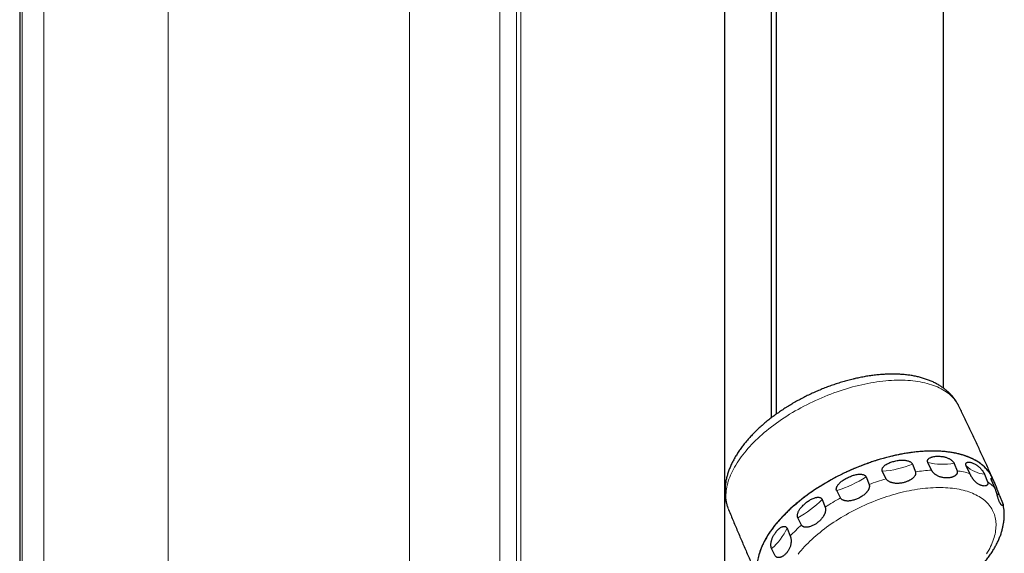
# Model space of a CAD drawing. Header units: millimetres. Extents: x 8 to 1339, y 12 to 1557.
# Tile 40 of 46: x 1107 to 1339, y 299 to 424. Entities that reach past the tile are written whole.
import ezdxf

# ---------------------------------------------------------------- set-up
doc = ezdxf.new("R2010")
doc.units = ezdxf.units.MM

msp = doc.modelspace()

# ---------------------------------------------------------------- linework, layer by layer
at = {"color": 252, "linetype": 'Continuous', "lineweight": 0}
for p, q in [((1198.7, 92.23), (1198.7, 1023.04)), ((1219.91, 77.13), (1219.91, 1005.35)), ((1223.85, 74.43), (1223.85, 1002.11)), ((1224.84, 74.01), (1224.84, 1002.16)), ((1107.5, 141.6), (1107.5, 913.79)), ((1112.63, 139.06), (1112.63, 911.99)), ((1141.86, 195.91), (1141.86, 909.8))]:
    msp.add_line(p, q, dxfattribs=at)
at = {"color": 7, "linetype": 'Continuous', "lineweight": 30}
for p, q in [((1272.9, 204.67), (1272.9, 1021.06)), ((1324.34, 337.69), (1324.34, 962)), ((1285.02, 331.58), (1285.02, 936.55)), ((1283.89, 330.74), (1283.89, 935.95)), ((1106.92, 914.01), (1106.92, 142.05)), ((1321.51, 318.38), (1320.65, 320.15)), ((1326.83, 319.97), (1327.53, 318.2)), ((1310.82, 316.35), (1309.94, 318.1)), ((1317.04, 319.76), (1317.73, 317.96)), ((1330.52, 317.58), (1329.69, 319.38)), ((1306.13, 316.77), (1306.83, 314.96)), ((1334.02, 317.39), (1334.73, 315.64)), ((1336.47, 314.08), (1335.68, 315.89)), ((1336.49, 315.07), (1335.96, 316.32)), ((1300.08, 311.81), (1299.2, 313.54)), ((1295.76, 311.48), (1296.49, 309.66)), ((1337.5, 312.39), (1338.24, 310.67)), ((1290.93, 305.44), (1290.05, 307.15)), ((1287.51, 304.68), (1288.27, 302.86)), ((1284.75, 298.22), (1283.89, 299.91))]:
    msp.add_line(p, q, dxfattribs=at)
at = {"color": 252, "linetype": 'Continuous', "lineweight": 0, "flags": 128}
for points in [[(1327.94, 333.45), (1327.77, 333.78), (1327.57, 334.13), (1327.35, 334.47), (1327.11, 334.8), (1326.85, 335.12), (1326.58, 335.43), (1326.29, 335.73), (1325.98, 336.02), (1325.65, 336.3), (1325.31, 336.57), (1324.95, 336.83), (1324.57, 337.07), (1324.18, 337.31), (1323.77, 337.54), (1323.35, 337.75), (1322.91, 337.95), (1322.45, 338.15), (1321.98, 338.33), (1321.5, 338.49), (1321, 338.65), (1320.49, 338.79), (1319.96, 338.93), (1319.42, 339.04), (1318.87, 339.15), (1318.31, 339.25), (1317.74, 339.33), (1317.15, 339.4), (1316.55, 339.45), (1315.94, 339.5), (1315.32, 339.53), (1314.69, 339.55), (1314.06, 339.56), (1313.41, 339.55), (1312.75, 339.53), (1312.09, 339.5), (1311.42, 339.45), (1310.74, 339.4), (1310.05, 339.33), (1309.36, 339.24), (1308.66, 339.15), (1307.96, 339.04), (1307.25, 338.92), (1306.54, 338.79), (1305.82, 338.65), (1305.11, 338.49), (1304.38, 338.32), (1303.66, 338.14), (1302.93, 337.95), (1302.2, 337.75), (1301.48, 337.53), (1300.75, 337.31), (1300.02, 337.07), (1299.29, 336.82), (1298.56, 336.56), (1297.84, 336.29), (1297.11, 336.01), (1296.39, 335.72), (1295.68, 335.42), (1294.96, 335.11), (1294.25, 334.79), (1293.55, 334.46), (1292.85, 334.12), (1292.15, 333.77), (1291.46, 333.42), (1290.78, 333.05), (1290.11, 332.68), (1289.44, 332.3), (1288.78, 331.91), (1288.13, 331.51), (1287.49, 331.11), (1286.85, 330.7), (1286.23, 330.28), (1285.62, 329.86), (1285.01, 329.43), (1284.42, 328.99), (1283.84, 328.55), (1283.27, 328.11), (1282.72, 327.66), (1282.17, 327.2), (1281.64, 326.74), (1281.12, 326.28), (1280.62, 325.81), (1280.13, 325.34), (1279.65, 324.87), (1279.19, 324.39), (1278.74, 323.91), (1278.31, 323.43), (1277.89, 322.95), (1277.49, 322.47), (1277.11, 321.99), (1276.74, 321.5), (1276.39, 321.02), (1276.06, 320.53), (1275.74, 320.05), (1275.44, 319.56), (1275.16, 319.08), (1274.9, 318.6), (1274.65, 318.12), (1274.42, 317.64), (1274.21, 317.17), (1274.02, 316.69), (1273.84, 316.22), (1273.69, 315.76), (1273.55, 315.29), (1273.44, 314.84), (1273.34, 314.38), (1273.26, 313.93), (1273.2, 313.49), (1273.16, 313.05), (1273.13, 312.61), (1273.13, 312.18), (1273.15, 311.76), (1273.18, 311.34), (1273.24, 310.93), (1273.31, 310.53), (1273.4, 310.14), (1273.51, 309.75), (1273.64, 309.37), (1273.75, 309.1)], [(1334.46, 298.63), (1334.73, 299.06), (1334.97, 299.5), (1335.21, 299.93), (1335.42, 300.37), (1335.62, 300.8), (1335.8, 301.23), (1335.97, 301.65), (1336.12, 302.08), (1336.25, 302.5), (1336.37, 302.92), (1336.47, 303.33), (1336.55, 303.74), (1336.61, 304.14), (1336.66, 304.54), (1336.69, 304.94), (1336.7, 305.33), (1336.7, 305.72), (1336.68, 306.1), (1336.64, 306.47), (1336.58, 306.84), (1336.51, 307.2), (1336.42, 307.55), (1336.31, 307.9), (1336.19, 308.24), (1336.04, 308.58), (1335.89, 308.9), (1335.71, 309.22), (1335.52, 309.53), (1335.31, 309.83), (1335.09, 310.12), (1334.85, 310.41), (1334.59, 310.68), (1334.32, 310.95), (1334.03, 311.21), (1333.73, 311.46), (1333.41, 311.7), (1333.07, 311.92), (1332.72, 312.14), (1332.36, 312.35), (1331.98, 312.55), (1331.59, 312.74), (1331.19, 312.92), (1330.77, 313.09), (1330.34, 313.24), (1329.89, 313.39), (1329.44, 313.52), (1328.97, 313.65), (1328.49, 313.76), (1327.99, 313.86), (1327.49, 313.96), (1326.97, 314.03), (1326.45, 314.1), (1325.91, 314.16), (1325.37, 314.21), (1324.81, 314.24), (1324.24, 314.26), (1323.67, 314.27), (1323.09, 314.27), (1322.5, 314.26), (1321.9, 314.24), (1321.3, 314.2), (1320.69, 314.16), (1320.07, 314.1), (1319.45, 314.03), (1318.82, 313.95), (1318.19, 313.86), (1317.55, 313.76), (1316.91, 313.64), (1316.26, 313.52), (1315.61, 313.38), (1314.96, 313.24), (1314.3, 313.08), (1313.65, 312.91), (1312.99, 312.73), (1312.33, 312.54), (1311.67, 312.34), (1311.01, 312.13), (1310.35, 311.91), (1309.7, 311.68), (1309.04, 311.45), (1308.38, 311.2), (1307.73, 310.94), (1307.08, 310.67), (1306.43, 310.4), (1305.79, 310.11), (1305.15, 309.82), (1304.51, 309.51), (1303.88, 309.2), (1303.26, 308.89), (1302.64, 308.56), (1302.02, 308.23), (1301.42, 307.88), (1300.81, 307.54), (1300.22, 307.18), (1299.64, 306.82), (1299.06, 306.45), (1298.49, 306.08), (1297.93, 305.7), (1297.38, 305.31), (1296.84, 304.92), (1296.31, 304.52), (1295.79, 304.12), (1295.28, 303.72), (1294.78, 303.31), (1294.29, 302.9), (1293.82, 302.48), (1293.35, 302.06), (1292.9, 301.63), (1292.47, 301.21), (1292.04, 300.78), (1291.63, 300.35), (1291.23, 299.91), (1290.85, 299.48), (1290.48, 299.04), (1290.12, 298.6)]]:
    msp.add_lwpolyline(points, dxfattribs=at)
at = {"color": 7, "linetype": 'Continuous', "lineweight": 30, "flags": 128}
for points in [[(1335.96, 316.32), (1335.88, 316.5), (1335.7, 316.86), (1335.51, 317.22), (1335.29, 317.56), (1335.06, 317.9), (1334.81, 318.22), (1334.54, 318.54), (1334.26, 318.85), (1333.95, 319.15), (1333.63, 319.43), (1333.29, 319.71), (1332.94, 319.98), (1332.57, 320.23), (1332.18, 320.48), (1331.77, 320.71), (1331.35, 320.93), (1330.92, 321.14), (1330.46, 321.34), (1330, 321.53), (1329.52, 321.7), (1329.02, 321.87), (1328.51, 322.02), (1327.99, 322.16), (1327.45, 322.28), (1326.9, 322.4), (1326.34, 322.5), (1325.76, 322.59), (1325.18, 322.66), (1324.58, 322.73), (1323.97, 322.78), (1323.35, 322.81), (1322.72, 322.84), (1322.08, 322.85), (1321.43, 322.85), (1320.78, 322.84), (1320.11, 322.81), (1319.44, 322.77), (1318.76, 322.72), (1318.07, 322.66), (1317.37, 322.58), (1316.67, 322.49), (1315.97, 322.39), (1315.25, 322.28), (1314.54, 322.15), (1313.82, 322.01), (1313.09, 321.86), (1312.37, 321.69)], [(1312.37, 321.69), (1311.64, 321.52), (1310.91, 321.33), (1310.17, 321.13), (1309.44, 320.92), (1308.7, 320.7), (1307.97, 320.47), (1307.23, 320.22), (1306.5, 319.96), (1305.77, 319.7), (1305.04, 319.42), (1304.31, 319.13), (1303.58, 318.84), (1302.86, 318.53), (1302.14, 318.21), (1301.43, 317.88), (1300.72, 317.54), (1300.02, 317.2), (1299.32, 316.84), (1298.63, 316.48), (1297.94, 316.11), (1297.26, 315.73), (1296.6, 315.34), (1295.93, 314.94), (1295.28, 314.54), (1294.64, 314.13), (1294, 313.71), (1293.38, 313.29), (1292.76, 312.86), (1292.16, 312.42), (1291.57, 311.98), (1290.99, 311.53), (1290.42, 311.08), (1289.87, 310.63), (1289.32, 310.16), (1288.79, 309.7), (1288.28, 309.23), (1287.77, 308.76), (1287.29, 308.28), (1286.81, 307.8), (1286.35, 307.32), (1285.91, 306.84), (1285.48, 306.35), (1285.07, 305.87), (1284.67, 305.38), (1284.29, 304.89), (1283.93, 304.4), (1283.58, 303.91), (1283.25, 303.42), (1282.94, 302.94), (1282.65, 302.45), (1282.37, 301.96), (1282.11, 301.48), (1281.87, 300.99), (1281.65, 300.51), (1281.45, 300.03), (1281.26, 299.56), (1281.09, 299.09), (1280.95, 298.62)]]:
    msp.add_lwpolyline(points, dxfattribs=at)
at = {"color": 252, "linetype": 'Continuous', "lineweight": 0}
for centre, radius, start, end in [((1324.19, 334.96), 15.22, 256.5693, 280.0191), ((1307.92, 342.85), 24.83, 274.6676, 291.5468), ((1324.12, 277.5), 40.96, 93.652, 98.9678), ((1324.72, 297.15), 21.24, 74.1775, 82.4161), ((1334.65, 324.45), 7.09, 225.6367, 264.9003), ((1290.61, 340.96), 28.73, 287.383, 302.6887), ((1327.35, 262.52), 56.32, 107.0678, 111.3665), ((1329.23, 307.74), 9.63, 41.1992, 55.1702), ((1340.34, 316.34), 4.86, 223.9104, 234.1984), ((1278.8, 327.92), 23.62, 298.4409, 315.8954), ((1326.48, 263.63), 54.94, 118.7179, 123.0885), ((1274.98, 310.44), 13.79, 310.2285, 335.289), ((1316.08, 276.98), 37.99, 131.4622, 137.0523)]:
    msp.add_arc(centre, radius, start, end, dxfattribs=at)
at = {"color": 7, "linetype": 'Continuous', "lineweight": 30}
for points, knots in [([(1327.94, 333.45), (1327.91, 333.52), (1327.82, 333.7), (1327.66, 333.99), (1327.47, 334.32), (1327.26, 334.66), (1327.04, 334.98), (1326.8, 335.3), (1326.56, 335.61), (1326.3, 335.91), (1326.03, 336.2), (1325.75, 336.49), (1325.45, 336.77), (1325.15, 337.05), (1324.83, 337.31), (1324.5, 337.57), (1324.16, 337.82), (1323.81, 338.06), (1323.44, 338.29), (1323.07, 338.52), (1322.68, 338.73), (1322.28, 338.94), (1321.87, 339.14), (1321.45, 339.32), (1321.02, 339.5), (1320.57, 339.67), (1320.12, 339.83), (1319.66, 339.98), (1319.19, 340.12), (1318.71, 340.25), (1318.22, 340.36), (1317.72, 340.47), (1317.21, 340.57), (1316.7, 340.66), (1316.18, 340.73), (1315.65, 340.8), (1315.12, 340.86), (1314.58, 340.9), (1314.03, 340.94), (1313.48, 340.96), (1312.92, 340.98), (1312.36, 340.98), (1311.8, 340.98), (1311.22, 340.96), (1310.65, 340.94), (1310.07, 340.91), (1309.49, 340.86), (1308.91, 340.81), (1308.32, 340.75), (1307.73, 340.68), (1307.13, 340.6), (1306.54, 340.51), (1305.94, 340.41), (1305.34, 340.3), (1304.74, 340.18), (1304.14, 340.06), (1303.68, 339.96), (1303.31, 339.87), (1302.95, 339.79), (1302.44, 339.66), (1301.83, 339.5), (1301.23, 339.34), (1300.62, 339.16), (1300.02, 338.98), (1299.41, 338.79), (1298.81, 338.59), (1298.21, 338.38), (1297.6, 338.17), (1297, 337.95), (1296.41, 337.72), (1295.81, 337.48), (1295.22, 337.24), (1294.63, 336.99), (1294.04, 336.73), (1293.45, 336.46), (1292.87, 336.19), (1292.29, 335.91), (1291.72, 335.62), (1291.15, 335.33), (1290.58, 335.03), (1290.02, 334.73), (1289.47, 334.42), (1288.91, 334.1), (1288.37, 333.78), (1287.83, 333.45), (1287.29, 333.11), (1286.76, 332.77), (1286.24, 332.43), (1285.73, 332.08), (1285.22, 331.72), (1284.71, 331.36), (1284.22, 330.99), (1283.73, 330.62), (1283.25, 330.25), (1282.78, 329.87), (1282.32, 329.48), (1281.86, 329.09), (1281.41, 328.7), (1280.97, 328.3), (1280.54, 327.9), (1280.12, 327.5), (1279.71, 327.09), (1279.31, 326.68), (1278.92, 326.26), (1278.54, 325.84), (1278.17, 325.42), (1277.81, 324.99), (1277.46, 324.56), (1277.12, 324.13), (1276.79, 323.7), (1276.48, 323.26), (1276.17, 322.82), (1275.88, 322.38), (1275.6, 321.93), (1275.33, 321.49), (1275.08, 321.04), (1274.84, 320.59), (1274.61, 320.14), (1274.39, 319.69), (1274.19, 319.24), (1274.01, 318.79), (1273.84, 318.34), (1273.68, 317.9), (1273.54, 317.45), (1273.41, 317), (1273.29, 316.56), (1273.19, 316.12), (1273.11, 315.68), (1273.04, 315.24), (1272.99, 314.81), (1272.95, 314.38), (1272.92, 313.95), (1272.91, 313.53), (1272.91, 313.11), (1272.93, 312.7), (1272.96, 312.29), (1273.01, 311.89), (1273.07, 311.49), (1273.14, 311.1), (1273.22, 310.71), (1273.32, 310.33), (1273.44, 309.95), (1273.54, 309.64), (1273.61, 309.45), (1273.64, 309.38)], [0, 0, 0, 0, 0.003479, 0.009845, 0.016217, 0.022597, 0.028993, 0.035407, 0.041844, 0.04831, 0.054808, 0.061343, 0.067918, 0.074536, 0.0812, 0.087914, 0.094679, 0.101496, 0.108367, 0.115292, 0.122271, 0.129302, 0.136384, 0.143515, 0.150691, 0.15791, 0.165168, 0.17246, 0.179783, 0.187133, 0.194505, 0.201895, 0.209299, 0.216715, 0.224138, 0.231565, 0.238995, 0.246424, 0.253851, 0.261273, 0.268691, 0.276101, 0.283505, 0.290901, 0.298288, 0.305668, 0.313039, 0.320401, 0.327754, 0.335099, 0.342436, 0.349764, 0.357085, 0.364398, 0.371704, 0.379003, 0.386296, 0.388325, 0.392191, 0.399473, 0.406749, 0.41402, 0.421286, 0.428548, 0.435806, 0.44306, 0.450311, 0.45756, 0.464806, 0.47205, 0.479292, 0.486533, 0.493773, 0.501012, 0.508252, 0.515491, 0.522731, 0.529972, 0.537214, 0.544457, 0.551703, 0.558951, 0.566202, 0.573456, 0.580713, 0.587974, 0.59524, 0.60251, 0.609786, 0.617067, 0.624354, 0.631647, 0.638947, 0.646254, 0.653568, 0.66089, 0.668221, 0.675559, 0.682907, 0.690264, 0.697629, 0.705005, 0.712389, 0.719783, 0.727187, 0.734599, 0.742021, 0.749451, 0.756888, 0.764332, 0.771781, 0.779234, 0.78669, 0.794145, 0.801597, 0.809043, 0.816479, 0.823903, 0.83131, 0.838696, 0.846057, 0.853388, 0.860685, 0.867944, 0.87516, 0.882329, 0.88945, 0.896518, 0.903533, 0.910492, 0.917395, 0.924242, 0.931035, 0.937774, 0.944462, 0.951101, 0.957695, 0.964246, 0.970759, 0.977237, 0.983686, 0.990108, 0.99651, 1, 1, 1, 1]), ([(1335.89, 316.47), (1335.68, 316.94), (1335.08, 318.28), (1334.06, 320.5), (1332.85, 323.13), (1331.63, 325.76), (1330.39, 328.38), (1329.16, 330.94), (1328.34, 332.63), (1327.94, 333.45)], [0, 0, 0, 0, 0.081812, 0.23622, 0.390626, 0.545029, 0.699428, 0.853819, 1, 1, 1, 1]), ([(1335.89, 316.47), (1335.81, 316.63), (1335.65, 316.98), (1335.34, 317.5), (1334.97, 318.04), (1334.55, 318.55), (1334.09, 319.04), (1333.57, 319.5), (1333.01, 319.94), (1332.4, 320.36), (1331.75, 320.74), (1331.06, 321.09), (1330.34, 321.4), (1329.58, 321.69), (1328.79, 321.95), (1327.95, 322.18), (1327.07, 322.38), (1326.15, 322.54), (1325.21, 322.67), (1324.24, 322.77), (1323.25, 322.83), (1322.24, 322.86), (1321.2, 322.86), (1320.13, 322.83), (1319.03, 322.76), (1317.91, 322.65), (1316.78, 322.52), (1315.64, 322.35), (1314.5, 322.15), (1313.35, 321.93), (1312.19, 321.66), (1311.01, 321.37), (1309.82, 321.04), (1308.62, 320.69), (1307.43, 320.3), (1306.25, 319.89), (1305.08, 319.45), (1303.92, 318.99), (1302.76, 318.5), (1301.61, 317.98), (1300.45, 317.43), (1299.31, 316.85), (1298.2, 316.26), (1297.11, 315.65), (1296.05, 315.02), (1295.01, 314.38), (1293.99, 313.71), (1292.98, 313.03), (1292, 312.32), (1291.05, 311.59), (1290.13, 310.86), (1289.25, 310.12), (1288.42, 309.38), (1287.62, 308.62), (1286.85, 307.86), (1286.11, 307.08), (1285.41, 306.29), (1284.75, 305.5), (1284.14, 304.71), (1283.57, 303.92), (1283.06, 303.14), (1282.59, 302.36), (1282.16, 301.58), (1281.77, 300.8), (1281.43, 300.03), (1281.14, 299.25), (1280.9, 298.49), (1280.71, 297.75), (1280.57, 297.02), (1280.48, 296.31), (1280.44, 295.6), (1280.44, 294.91), (1280.5, 294.23), (1280.61, 293.56), (1280.77, 292.92), (1280.95, 292.36), (1281.1, 292.02), (1281.17, 291.88)], [0, 0, 0, 0, 0.010769, 0.024042, 0.037328, 0.050613, 0.063887, 0.077415, 0.09095, 0.104478, 0.118156, 0.13143, 0.144715, 0.158001, 0.171274, 0.184803, 0.198337, 0.211866, 0.225544, 0.238818, 0.252103, 0.265389, 0.278662, 0.292191, 0.305725, 0.319254, 0.332932, 0.346206, 0.359491, 0.372776, 0.38605, 0.399579, 0.413113, 0.426642, 0.44032, 0.453594, 0.466879, 0.480164, 0.493438, 0.506966, 0.520501, 0.53403, 0.547708, 0.560982, 0.574267, 0.587552, 0.600826, 0.614354, 0.627889, 0.641417, 0.655096, 0.668369, 0.681655, 0.69494, 0.708214, 0.721742, 0.735277, 0.748805, 0.762484, 0.775757, 0.789043, 0.802328, 0.815602, 0.82913, 0.842665, 0.856193, 0.869871, 0.883145, 0.89643, 0.909716, 0.922989, 0.936518, 0.950053, 0.963581, 0.977259, 0.990533, 1, 1, 1, 1]), ([(1309.94, 318.1), (1309.94, 318.11), (1309.92, 318.16), (1309.88, 318.25), (1309.86, 318.39), (1309.87, 318.55), (1309.91, 318.72), (1309.99, 318.89), (1310.11, 319.08), (1310.27, 319.26), (1310.46, 319.43), (1310.73, 319.63), (1311.07, 319.84), (1311.49, 320.05), (1311.93, 320.23), (1312.39, 320.38), (1312.71, 320.46), (1312.88, 320.5), (1312.89, 320.51)], [0, 0, 0, 0, 0.004141, 0.039214, 0.074302, 0.115725, 0.157203, 0.208203, 0.259272, 0.321166, 0.383288, 0.445329, 0.5542, 0.663501, 0.77324, 0.883074, 0.992394, 1, 1, 1, 1]), ([(1312.89, 320.51), (1313.06, 320.54), (1313.4, 320.62), (1313.92, 320.69), (1314.45, 320.73), (1314.92, 320.72), (1315.32, 320.69), (1315.67, 320.63), (1315.99, 320.55), (1316.29, 320.44), (1316.52, 320.32), (1316.71, 320.18), (1316.85, 320.06), (1316.95, 319.93), (1317.01, 319.83), (1317.03, 319.77), (1317.04, 319.76)], [0, 0, 0, 0, 0.117936, 0.236162, 0.35421, 0.471901, 0.548163, 0.624518, 0.700576, 0.764788, 0.828863, 0.87237, 0.915814, 0.951441, 0.987049, 1, 1, 1, 1]), ([(1320.65, 320.15), (1320.65, 320.16), (1320.63, 320.2), (1320.59, 320.3), (1320.57, 320.44), (1320.57, 320.58), (1320.61, 320.72), (1320.68, 320.85), (1320.77, 320.98), (1320.91, 321.12), (1321.1, 321.25), (1321.33, 321.36), (1321.58, 321.45), (1321.89, 321.54), (1322.29, 321.61), (1322.76, 321.65), (1323.08, 321.65), (1323.24, 321.65)], [0, 0, 0, 0, 0.000646, 0.039734, 0.078844, 0.117612, 0.156421, 0.207115, 0.258118, 0.309006, 0.3847, 0.460744, 0.537014, 0.61302, 0.741895, 0.871009, 1, 1, 1, 1]), ([(1323.24, 321.65), (1323.4, 321.64), (1323.73, 321.63), (1324.17, 321.56), (1324.56, 321.48), (1324.88, 321.39), (1325.21, 321.28), (1325.51, 321.15), (1325.79, 321.01), (1326.04, 320.85), (1326.24, 320.7), (1326.4, 320.56), (1326.53, 320.44), (1326.65, 320.29), (1326.74, 320.15), (1326.8, 320.05), (1326.83, 319.99), (1326.83, 319.97)], [0, 0, 0, 0, 0.131599, 0.263177, 0.347295, 0.431618, 0.515784, 0.599686, 0.66633, 0.733105, 0.799435, 0.828167, 0.871763, 0.915296, 0.950443, 0.985571, 1, 1, 1, 1]), ([(1329.69, 319.38), (1329.68, 319.41), (1329.65, 319.48), (1329.61, 319.58), (1329.59, 319.71), (1329.59, 319.83), (1329.62, 319.94), (1329.67, 320.04), (1329.76, 320.13), (1329.88, 320.2), (1330.03, 320.24), (1330.22, 320.26), (1330.48, 320.25), (1330.78, 320.19), (1331.1, 320.09), (1331.32, 320), (1331.42, 319.95)], [0, 0, 0, 0, 0.021115, 0.056907, 0.092722, 0.137599, 0.182544, 0.235992, 0.289506, 0.361774, 0.43432, 0.506776, 0.629729, 0.753112, 0.876729, 1, 1, 1, 1]), ([(1331.42, 319.95), (1331.55, 319.89), (1331.76, 319.79), (1332.06, 319.6), (1332.33, 319.42), (1332.6, 319.21), (1332.83, 319), (1333.04, 318.79), (1333.22, 318.6), (1333.39, 318.39), (1333.56, 318.18), (1333.69, 317.99), (1333.79, 317.82), (1333.88, 317.68), (1333.95, 317.54), (1333.99, 317.44), (1334.01, 317.39), (1334.02, 317.39)], [0, 0, 0, 0, 0.141672, 0.241509, 0.341586, 0.441486, 0.541081, 0.606431, 0.671867, 0.737047, 0.794706, 0.852249, 0.887433, 0.922588, 0.958036, 0.993467, 1, 1, 1, 1]), ([(1317.73, 317.96), (1317.75, 317.91), (1317.78, 317.81), (1317.79, 317.63), (1317.77, 317.47), (1317.73, 317.33), (1317.68, 317.18), (1317.58, 317.01), (1317.45, 316.82), (1317.31, 316.66), (1317.14, 316.5), (1316.97, 316.36), (1316.79, 316.22), (1316.54, 316.06), (1316.24, 315.89), (1315.88, 315.73), (1315.56, 315.61), (1315.22, 315.5), (1314.99, 315.44), (1314.88, 315.41)], [0, 0, 0, 0, 0.041619, 0.084445, 0.134947, 0.164157, 0.193582, 0.253684, 0.305655, 0.358111, 0.411739, 0.465652, 0.517801, 0.570106, 0.675592, 0.756063, 0.836805, 0.918291, 1, 1, 1, 1]), ([(1324.96, 316.53), (1324.83, 316.54), (1324.58, 316.55), (1324.23, 316.6), (1323.89, 316.68), (1323.57, 316.77), (1323.25, 316.89), (1322.97, 317.02), (1322.75, 317.15), (1322.57, 317.26), (1322.4, 317.38), (1322.21, 317.52), (1322.05, 317.66), (1321.92, 317.8), (1321.82, 317.91), (1321.71, 318.05), (1321.6, 318.21), (1321.54, 318.32), (1321.51, 318.38)], [0, 0, 0, 0, 0.1002992, 0.2010128, 0.2872601, 0.3738544, 0.461789, 0.5503568, 0.5983496, 0.6465381, 0.695501, 0.7448305, 0.8056174, 0.8366613, 0.8679477, 0.9086063, 0.950123, 1, 1, 1, 1]), ([(1327.53, 318.2), (1327.53, 318.19), (1327.54, 318.16), (1327.57, 318.07), (1327.59, 317.93), (1327.58, 317.77), (1327.53, 317.61), (1327.45, 317.45), (1327.34, 317.3), (1327.21, 317.16), (1327.05, 317.04), (1326.88, 316.93), (1326.7, 316.84), (1326.52, 316.76), (1326.33, 316.7), (1326.1, 316.64), (1325.84, 316.58), (1325.55, 316.55), (1325.26, 316.53), (1325.06, 316.53), (1324.96, 316.53)], [0, 0, 0, 0, 0.006113, 0.029841, 0.07366, 0.118741, 0.169055, 0.220483, 0.276267, 0.332786, 0.391057, 0.44974, 0.505835, 0.562136, 0.618953, 0.675907, 0.756301, 0.836965, 0.918372, 1, 1, 1, 1]), ([(1332.93, 314.88), (1332.86, 314.91), (1332.69, 315), (1332.44, 315.15), (1332.2, 315.32), (1331.98, 315.51), (1331.77, 315.72), (1331.58, 315.92), (1331.43, 316.1), (1331.31, 316.26), (1331.19, 316.42), (1331.06, 316.61), (1330.95, 316.78), (1330.85, 316.94), (1330.78, 317.08), (1330.69, 317.23), (1330.6, 317.4), (1330.55, 317.52), (1330.52, 317.58)], [0, 0, 0, 0, 0.086841, 0.198926, 0.285406, 0.372235, 0.460408, 0.549216, 0.597325, 0.64563, 0.694711, 0.74416, 0.805051, 0.836148, 0.867487, 0.908154, 0.949678, 1, 1, 1, 1]), ([(1299.2, 313.54), (1299.18, 313.56), (1299.15, 313.62), (1299.12, 313.74), (1299.11, 313.9), (1299.12, 314.08), (1299.17, 314.28), (1299.26, 314.49), (1299.39, 314.72), (1299.56, 314.96), (1299.78, 315.21), (1300.04, 315.47), (1300.36, 315.74), (1300.74, 316.02), (1301.13, 316.27), (1301.54, 316.49), (1301.82, 316.63), (1301.96, 316.7)], [0, 0, 0, 0, 0.01851, 0.054172, 0.089855, 0.134092, 0.178395, 0.231605, 0.284881, 0.355188, 0.425762, 0.496248, 0.596654, 0.697358, 0.798328, 0.899337, 1, 1, 1, 1]), ([(1301.96, 316.7), (1302.12, 316.77), (1302.43, 316.9), (1302.89, 317.08), (1303.35, 317.22), (1303.82, 317.33), (1304.23, 317.39), (1304.6, 317.42), (1304.9, 317.42), (1305.2, 317.39), (1305.46, 317.32), (1305.67, 317.24), (1305.83, 317.14), (1305.95, 317.05), (1306.04, 316.94), (1306.1, 316.84), (1306.12, 316.79), (1306.13, 316.77)], [0, 0, 0, 0, 0.11317, 0.216833, 0.320747, 0.42448, 0.527896, 0.595281, 0.662754, 0.729963, 0.788891, 0.847698, 0.883075, 0.918424, 0.954052, 0.989663, 1, 1, 1, 1]), ([(1314.88, 315.41), (1314.73, 315.38), (1314.45, 315.32), (1314.04, 315.27), (1313.64, 315.25), (1313.26, 315.25), (1312.87, 315.27), (1312.54, 315.33), (1312.27, 315.39), (1312.06, 315.45), (1311.85, 315.52), (1311.63, 315.62), (1311.44, 315.73), (1311.29, 315.83), (1311.17, 315.93), (1311.04, 316.04), (1310.92, 316.19), (1310.86, 316.29), (1310.82, 316.35)], [0, 0, 0, 0, 0.100145, 0.200702, 0.286984, 0.373613, 0.461583, 0.550187, 0.598197, 0.646403, 0.695383, 0.744731, 0.805533, 0.836585, 0.867879, 0.908539, 0.950056, 1, 1, 1, 1]), ([(1334.73, 315.64), (1334.73, 315.63), (1334.75, 315.58), (1334.77, 315.51), (1334.79, 315.42), (1334.8, 315.33), (1334.8, 315.23), (1334.78, 315.11), (1334.73, 315), (1334.67, 314.91), (1334.6, 314.84), (1334.52, 314.78), (1334.41, 314.72), (1334.25, 314.67), (1334.03, 314.63), (1333.78, 314.63), (1333.5, 314.68), (1333.22, 314.75), (1333.03, 314.84), (1332.93, 314.88)], [0, 0, 0, 0, 0.012788, 0.038588, 0.064669, 0.091585, 0.11876, 0.17048, 0.223404, 0.265519, 0.307965, 0.351233, 0.394708, 0.479229, 0.564573, 0.671641, 0.77952, 0.889475, 1, 1, 1, 1]), ([(1335.68, 315.89), (1335.67, 315.93), (1335.64, 316), (1335.6, 316.11), (1335.56, 316.23), (1335.53, 316.33), (1335.52, 316.42), (1335.54, 316.48), (1335.57, 316.5), (1335.61, 316.5), (1335.68, 316.45), (1335.77, 316.36), (1335.88, 316.22), (1336, 316.04), (1336.11, 315.86), (1336.17, 315.74), (1336.21, 315.68)], [0, 0, 0, 0, 0.025406, 0.061124, 0.096866, 0.150485, 0.204234, 0.265921, 0.327697, 0.410591, 0.493794, 0.576902, 0.70055, 0.824253, 0.912125, 1, 1, 1, 1]), ([(1336.21, 315.68), (1336.24, 315.61), (1336.31, 315.47), (1336.42, 315.23), (1336.53, 314.98), (1336.63, 314.73), (1336.72, 314.49), (1336.8, 314.28), (1336.88, 314.04), (1336.97, 313.79), (1337.05, 313.56), (1337.12, 313.37), (1337.18, 313.2), (1337.25, 313.01), (1337.32, 312.82), (1337.39, 312.66), (1337.44, 312.52), (1337.48, 312.44), (1337.5, 312.39)], [0, 0, 0, 0, 0.097025, 0.194047, 0.292209, 0.390351, 0.45697, 0.523575, 0.59147, 0.659327, 0.730779, 0.76732, 0.803846, 0.850108, 0.897526, 0.931871, 0.967067, 1, 1, 1, 1]), ([(1306.83, 314.96), (1306.85, 314.91), (1306.88, 314.81), (1306.9, 314.63), (1306.89, 314.47), (1306.87, 314.32), (1306.84, 314.19), (1306.79, 314.05), (1306.73, 313.9), (1306.66, 313.75), (1306.57, 313.6), (1306.46, 313.44), (1306.33, 313.27), (1306.2, 313.11), (1306, 312.9), (1305.73, 312.64), (1305.37, 312.36), (1304.99, 312.11), (1304.61, 311.89), (1304.35, 311.76), (1304.23, 311.7)], [0, 0, 0, 0, 0.0397, 0.082705, 0.126853, 0.155907, 0.185184, 0.220383, 0.25584, 0.291959, 0.328251, 0.373944, 0.419852, 0.466296, 0.512877, 0.611363, 0.710612, 0.811744, 0.913366, 1, 1, 1, 1]), ([(1337.59, 310.71), (1337.55, 310.79), (1337.48, 310.94), (1337.37, 311.19), (1337.28, 311.46), (1337.18, 311.75), (1337.1, 312.04), (1337.03, 312.3), (1336.97, 312.52), (1336.9, 312.77), (1336.83, 313.02), (1336.77, 313.24), (1336.72, 313.4), (1336.67, 313.55), (1336.62, 313.71), (1336.55, 313.9), (1336.5, 314.02), (1336.47, 314.08)], [0, 0, 0, 0, 0.110565, 0.207151, 0.304155, 0.402725, 0.502013, 0.563042, 0.624405, 0.687184, 0.750695, 0.808242, 0.837578, 0.86712, 0.907795, 0.949326, 1, 1, 1, 1]), ([(1290.05, 307.15), (1290.04, 307.17), (1290.01, 307.24), (1289.97, 307.36), (1289.94, 307.52), (1289.94, 307.71), (1289.96, 307.93), (1290.02, 308.15), (1290.1, 308.41), (1290.23, 308.68), (1290.38, 308.97), (1290.58, 309.27), (1290.83, 309.59), (1291.12, 309.93), (1291.44, 310.24), (1291.77, 310.53), (1292, 310.71), (1292.11, 310.8)], [0, 0, 0, 0, 0.018517, 0.054179, 0.089862, 0.134101, 0.178406, 0.231616, 0.284893, 0.355204, 0.425783, 0.496273, 0.596675, 0.697373, 0.798338, 0.899342, 1, 1, 1, 1]), ([(1292.11, 310.8), (1292.24, 310.9), (1292.5, 311.08), (1292.88, 311.32), (1293.27, 311.54), (1293.67, 311.72), (1294.01, 311.85), (1294.29, 311.92), (1294.49, 311.96), (1294.7, 311.98), (1294.91, 311.99), (1295.1, 311.97), (1295.24, 311.93), (1295.36, 311.89), (1295.48, 311.83), (1295.59, 311.74), (1295.68, 311.63), (1295.73, 311.54), (1295.76, 311.49), (1295.76, 311.48)], [0, 0, 0, 0, 0.113255, 0.215793, 0.318666, 0.422913, 0.527868, 0.577792, 0.627894, 0.678732, 0.72994, 0.788106, 0.817776, 0.847676, 0.88367, 0.920375, 0.95639, 0.993503, 1, 1, 1, 1]), ([(1304.23, 311.7), (1304.1, 311.64), (1303.83, 311.53), (1303.42, 311.38), (1303, 311.26), (1302.61, 311.17), (1302.27, 311.12), (1301.97, 311.1), (1301.66, 311.09), (1301.4, 311.11), (1301.19, 311.14), (1301.02, 311.18), (1300.85, 311.23), (1300.67, 311.3), (1300.48, 311.39), (1300.31, 311.52), (1300.18, 311.65), (1300.12, 311.75), (1300.09, 311.8), (1300.08, 311.81)], [0, 0, 0, 0, 0.095015, 0.190382, 0.286949, 0.384003, 0.449782, 0.515814, 0.582856, 0.650389, 0.68868, 0.72714, 0.766253, 0.805664, 0.857843, 0.911359, 0.952594, 0.99493, 1, 1, 1, 1]), ([(1338.24, 310.67), (1338.24, 310.66), (1338.28, 310.58), (1338.32, 310.46), (1338.35, 310.32), (1338.37, 310.21), (1338.36, 310.13), (1338.34, 310.06), (1338.3, 310.02), (1338.25, 310.01), (1338.2, 310.01), (1338.14, 310.03), (1338.07, 310.07), (1338.01, 310.12), (1337.93, 310.19), (1337.85, 310.29), (1337.76, 310.41), (1337.68, 310.55), (1337.62, 310.66), (1337.59, 310.71)], [0, 0, 0, 0, 0.014125, 0.064226, 0.116325, 0.166344, 0.217476, 0.27487, 0.333075, 0.393205, 0.453782, 0.511534, 0.569503, 0.628022, 0.686687, 0.764453, 0.842461, 0.92113, 1, 1, 1, 1]), ([(1273.75, 309.1), (1273.94, 308.63), (1274.51, 307.27), (1275.45, 305.01), (1276.58, 302.35), (1277.72, 299.69), (1278.87, 297.03), (1280.02, 294.43), (1280.79, 292.72), (1281.16, 291.88)], [0, 0, 0, 0, 0.081812, 0.236193, 0.39058, 0.544972, 0.699368, 0.853768, 1, 1, 1, 1]), ([(1296.49, 309.66), (1296.5, 309.64), (1296.52, 309.58), (1296.54, 309.49), (1296.56, 309.38), (1296.58, 309.26), (1296.59, 309.11), (1296.58, 308.91), (1296.54, 308.68), (1296.49, 308.45), (1296.42, 308.22), (1296.33, 308), (1296.23, 307.79), (1296.12, 307.59), (1295.96, 307.34), (1295.75, 307.05), (1295.49, 306.74), (1295.22, 306.46), (1294.94, 306.2), (1294.74, 306.04), (1294.63, 305.96)], [0, 0, 0, 0, 0.017981, 0.043621, 0.069533, 0.096247, 0.123208, 0.174609, 0.227158, 0.277955, 0.329294, 0.381948, 0.434919, 0.48592, 0.537089, 0.640365, 0.729374, 0.818776, 0.909234, 1, 1, 1, 1]), ([(1338.63, 307.06), (1338.63, 307.1), (1338.64, 307.29), (1338.65, 307.61), (1338.65, 308.01), (1338.63, 308.41), (1338.6, 308.81), (1338.56, 309.2), (1338.5, 309.59), (1338.43, 309.97), (1338.38, 310.23), (1338.34, 310.37), (1338.34, 310.39)], [0, 0, 0, 0, 0.041775, 0.162319, 0.282045, 0.400971, 0.519126, 0.636552, 0.753297, 0.869417, 0.984977, 1, 1, 1, 1]), ([(1294.63, 305.96), (1294.54, 305.89), (1294.35, 305.75), (1294.05, 305.56), (1293.72, 305.38), (1293.37, 305.22), (1293.01, 305.08), (1292.69, 304.99), (1292.42, 304.94), (1292.21, 304.92), (1292, 304.91), (1291.78, 304.93), (1291.59, 304.96), (1291.43, 305.02), (1291.3, 305.07), (1291.17, 305.15), (1291.07, 305.25), (1290.98, 305.34), (1290.95, 305.41), (1290.93, 305.44)], [0, 0, 0, 0, 0.0812595, 0.1627361, 0.2532256, 0.3440876, 0.4363725, 0.5293214, 0.579465, 0.6298106, 0.680958, 0.7324869, 0.7952044, 0.8272274, 0.8595001, 0.900348, 0.9420268, 0.9708172, 1, 1, 1, 1]), ([(1338.22, 304.66), (1338.24, 304.74), (1338.27, 304.89), (1338.32, 305.14), (1338.38, 305.4), (1338.43, 305.67), (1338.48, 305.93), (1338.53, 306.2), (1338.57, 306.48), (1338.6, 306.73), (1338.62, 306.92), (1338.63, 307.02), (1338.63, 307.06)], [0, 0, 0, 0, 0.1211554, 0.2426547, 0.3652956, 0.4883783, 0.5910919, 0.6942015, 0.7988824, 0.9043234, 0.9634831, 1, 1, 1, 1]), ([(1283.89, 299.91), (1283.88, 299.93), (1283.86, 299.98), (1283.81, 300.09), (1283.77, 300.26), (1283.73, 300.46), (1283.72, 300.68), (1283.72, 300.9), (1283.74, 301.14), (1283.77, 301.4), (1283.83, 301.67), (1283.9, 301.93), (1284, 302.21), (1284.12, 302.5), (1284.26, 302.8), (1284.43, 303.1), (1284.62, 303.41), (1284.77, 303.62), (1284.84, 303.72)], [0, 0, 0, 0, 0.012222, 0.047545, 0.082887, 0.130677, 0.178557, 0.225895, 0.273277, 0.338252, 0.403529, 0.468997, 0.534232, 0.620142, 0.706159, 0.792126, 0.89606, 1, 1, 1, 1]), ([(1284.84, 303.72), (1284.93, 303.83), (1285.12, 304.07), (1285.43, 304.38), (1285.72, 304.64), (1286.01, 304.84), (1286.27, 304.99), (1286.51, 305.08), (1286.7, 305.12), (1286.86, 305.13), (1287.01, 305.12), (1287.16, 305.07), (1287.27, 305), (1287.36, 304.92), (1287.43, 304.84), (1287.48, 304.75), (1287.51, 304.69), (1287.51, 304.68)], [0, 0, 0, 0, 0.124553, 0.249216, 0.373673, 0.466176, 0.558783, 0.651031, 0.70059, 0.750226, 0.799666, 0.851455, 0.903129, 0.918604, 0.953877, 0.989133, 1, 1, 1, 1]), ([(1307.7, 281.23), (1307.81, 281.25), (1308.12, 281.33), (1308.63, 281.45), (1309.23, 281.61), (1309.84, 281.78), (1310.45, 281.95), (1311.05, 282.13), (1311.66, 282.32), (1312.27, 282.52), (1312.87, 282.73), (1313.48, 282.94), (1314.08, 283.16), (1314.68, 283.39), (1315.28, 283.63), (1315.87, 283.87), (1316.47, 284.12), (1317.06, 284.38), (1317.65, 284.64), (1318.24, 284.91), (1318.82, 285.19), (1319.4, 285.48), (1319.97, 285.77), (1320.54, 286.06), (1321.11, 286.37), (1321.67, 286.68), (1322.22, 286.99), (1322.77, 287.31), (1323.32, 287.64), (1323.86, 287.97), (1324.39, 288.31), (1324.92, 288.65), (1325.44, 289), (1325.95, 289.36), (1326.46, 289.71), (1326.96, 290.08), (1327.45, 290.44), (1327.94, 290.82), (1328.41, 291.19), (1328.88, 291.57), (1329.34, 291.96), (1329.8, 292.35), (1330.24, 292.74), (1330.67, 293.14), (1331.1, 293.54), (1331.52, 293.94), (1331.92, 294.35), (1332.32, 294.76), (1332.71, 295.17), (1333.08, 295.58), (1333.45, 296), (1333.81, 296.42), (1334.15, 296.85), (1334.49, 297.27), (1334.81, 297.7), (1335.12, 298.13), (1335.42, 298.56), (1335.71, 298.99), (1335.98, 299.43), (1336.25, 299.86), (1336.5, 300.3), (1336.73, 300.74), (1336.96, 301.18), (1337.17, 301.61), (1337.37, 302.05), (1337.55, 302.49), (1337.72, 302.93), (1337.88, 303.36), (1337.97, 303.65), (1338.01, 303.79)], [0, 0, 0, 0, 0.0079299, 0.0229053, 0.0378728, 0.0528326, 0.0677852, 0.0827314, 0.0976715, 0.1126063, 0.1275362, 0.1424618, 0.1573837, 0.1723024, 0.1872186, 0.2021326, 0.2170452, 0.2319567, 0.2468679, 0.2617792, 0.276691, 0.2916039, 0.3065183, 0.3214349, 0.3363542, 0.3512768, 0.3662032, 0.381134, 0.3960698, 0.4110111, 0.4259585, 0.4409126, 0.4558739, 0.4708431, 0.4858207, 0.5008074, 0.5158036, 0.53081, 0.5458272, 0.5608557, 0.575896, 0.5909486, 0.6060141, 0.621093, 0.6361855, 0.651292, 0.6664128, 0.6815482, 0.6966981, 0.7118625, 0.7270411, 0.7422337, 0.7574395, 0.7726577, 0.7878872, 0.8031264, 0.8183736, 0.8336263, 0.848882, 0.8641361, 0.8793846, 0.894623, 0.9098461, 0.9250482, 0.9402231, 0.955364, 0.9704638, 0.985515, 1, 1, 1, 1]), ([(1338.01, 303.79), (1338.02, 303.83), (1338.05, 303.91), (1338.09, 304.08), (1338.13, 304.26), (1338.18, 304.46), (1338.21, 304.59), (1338.22, 304.66)], [0, 0, 0, 0, 0.18677, 0.400771, 0.615631, 0.807573, 1, 1, 1, 1]), ([(1288.27, 302.86), (1288.29, 302.8), (1288.34, 302.69), (1288.39, 302.51), (1288.43, 302.28), (1288.46, 302.04), (1288.48, 301.77), (1288.47, 301.49), (1288.44, 301.22), (1288.4, 300.95), (1288.34, 300.65), (1288.24, 300.32), (1288.1, 299.98), (1287.94, 299.65), (1287.76, 299.34), (1287.62, 299.15), (1287.55, 299.06)], [0, 0, 0, 0, 0.041453, 0.086266, 0.132356, 0.190072, 0.249273, 0.312774, 0.377141, 0.44353, 0.510384, 0.6072, 0.704749, 0.804109, 0.90394, 1, 1, 1, 1]), ([(1287.55, 299.06), (1287.48, 298.97), (1287.34, 298.8), (1287.11, 298.56), (1286.87, 298.34), (1286.63, 298.16), (1286.4, 298.03), (1286.2, 297.92), (1285.99, 297.84), (1285.8, 297.79), (1285.64, 297.77), (1285.52, 297.77), (1285.39, 297.78), (1285.25, 297.8), (1285.1, 297.86), (1284.96, 297.95), (1284.84, 298.06), (1284.78, 298.16), (1284.75, 298.21), (1284.75, 298.22)], [0, 0, 0, 0, 0.093561, 0.187456, 0.282492, 0.377987, 0.444431, 0.511132, 0.578853, 0.647068, 0.685664, 0.724429, 0.763851, 0.803573, 0.856018, 0.909805, 0.950967, 0.993219, 1, 1, 1, 1])]:
    msp.add_open_spline(points, degree=3, knots=knots, dxfattribs=at)

doc.saveas('drawing.dxf')
